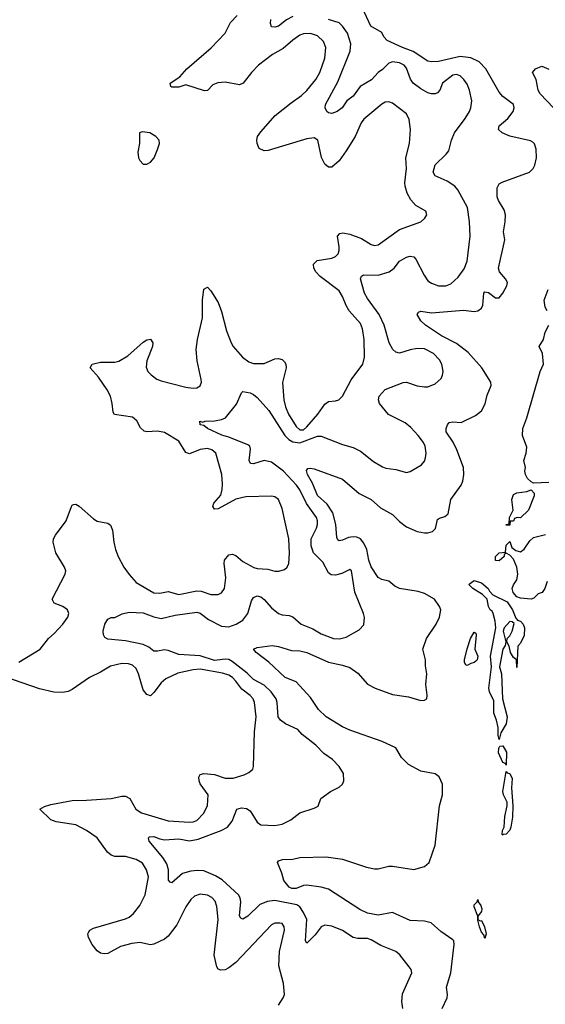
# Model space of a CAD drawing. Header units: inches. Extents: x 2143765 to 2212928, y 878963 to 1017374.
# Tile 167 of 256: x 2171475 to 2174429, y 951534 to 957066. Entities that reach past the tile are written whole.
import ezdxf

# ---------------------------------------------------------------- set-up
doc = ezdxf.new("R2010")
doc.units = ezdxf.units.IN
doc.header["$MEASUREMENT"] = 0
doc.layers.add('C1975', color=7, linetype='Continuous')

msp = doc.modelspace()

# ---------------------------------------------------------------- linework, layer by layer
at = {"layer": 'C1975', "color": 5}
for points, elevation in [([(2173849, 951510), (2173878.7, 951570), (2173880.6, 951590), (2173874.6, 951630), (2173899, 951710), (2173918, 951870), (2173915.4, 951890), (2173910, 951896.9), (2173842.3, 951942.3), (2173788.3, 951991.7), (2173750, 952001.3), (2173670, 952004.4), (2173570, 952049), (2173490, 952034.3), (2173430, 952045.6), (2173386.9, 952066.9), (2173210, 952180.3), (2173170, 952192.4), (2173090, 952203.9), (2173070, 952201.5), (2173030, 952184), (2173004.1, 952184.1), (2172990, 952192), (2172960.5, 952230), (2172949.5, 952270), (2172923.7, 952330), (2172930, 952341), (2172952.1, 952347.9), (2173010, 952350.3), (2173050, 952358.5), (2173197.7, 952362.3), (2173290.5, 952350), (2173424.6, 952304.6), (2173470, 952294.8), (2173490, 952295), (2173549.9, 952310.1), (2173570, 952310.1), (2173690, 952291.4), (2173750, 952308.7), (2173776.2, 952330), (2173811, 952429), (2173834.5, 952650), (2173851.9, 952710), (2173852.3, 952770), (2173832.2, 952812.2), (2173810, 952829.6), (2173730, 952843.2), (2173661.4, 952881.4), (2173621.1, 952921.1), (2173590, 952974.5), (2173512, 953010), (2173330, 953074), (2173290, 953093.2), (2173197.3, 953150), (2173154, 953190), (2173110, 953257.6), (2173030, 953345.1), (2172968, 953370), (2172876, 953456), (2172804, 953510), (2172789, 953530), (2172810, 953538), (2172894, 953550), (2172930, 953545.2), (2173002.7, 953522.7), (2173050, 953519.7), (2173088.9, 953511.1), (2173210, 953456.4), (2173290, 953440.3), (2173330, 953425.8), (2173375.1, 953395.1), (2173430, 953332.4), (2173473.7, 953310), (2173570, 953274.8), (2173660.9, 953260.9), (2173730, 953240.2), (2173750, 953242.6), (2173763.7, 953250), (2173766, 953270), (2173758, 953330), (2173764, 953390), (2173756.2, 953436.2), (2173756.8, 953470), (2173741.5, 953530), (2173762.5, 953590), (2173816.8, 953670), (2173835.6, 953710), (2173842.4, 953750), (2173835.1, 953770), (2173806, 953810), (2173750, 953842.8), (2173714.2, 953854.2), (2173610, 953869.9), (2173583.9, 953883.9), (2173550, 953910.7), (2173510, 953921.4), (2173490, 953931.7), (2173450, 953992.2), (2173437.4, 954030), (2173426.8, 954090), (2173410, 954125.3), (2173390, 954148.4), (2173370, 954157.9), (2173350, 954160.4), (2173323.6, 954156.4), (2173290, 954141.6), (2173270, 954138.5), (2173263.4, 954143.4), (2173257, 954157), (2173252.6, 954230), (2173234.5, 954294.5), (2173203.6, 954343.6), (2173150, 954393), (2173121.3, 954461.3), (2173093.5, 954510), (2173086.6, 954533.4), (2173095.6, 954544.4), (2173110, 954547), (2173130, 954543.1), (2173290, 954484.9), (2173383.8, 954403.8), (2173450.1, 954370.1), (2173503.7, 954323.7), (2173570, 954285.6), (2173610, 954246.7), (2173650, 954217.4), (2173710, 954190.2), (2173750, 954182.5), (2173770, 954182.7), (2173796.2, 954190), (2173812.8, 954207.2), (2173823, 954257), (2173834.2, 954265.8), (2173865.6, 954274.4), (2173883, 954290), (2173899.2, 954370), (2173956.5, 954450), (2173966.3, 954473.6), (2173971.3, 954511.3), (2173968.9, 954550), (2173932.7, 954650), (2173911.9, 954691.9), (2173872, 954750), (2173872, 954770), (2173879.5, 954790), (2173890, 954802), (2173910, 954806.4), (2173956.3, 954803.7), (2174036.9, 954843.1), (2174070, 954868.8), (2174091.4, 954908.6), (2174103.6, 954956.4), (2174124.8, 955010), (2174123.5, 955030), (2174073.6, 955110), (2173996.1, 955196.1), (2173930, 955247.5), (2173846.2, 955290), (2173756.9, 955350), (2173730, 955374), (2173709.7, 955410.3), (2173717, 955423), (2173730, 955428.2), (2173790, 955418.5), (2173970, 955434.2), (2174030, 955425.7), (2174049.9, 955430.1), (2174070, 955444.7), (2174078.1, 955461.9), (2174084.4, 955530), (2174090, 955537.3), (2174110, 955533), (2174150, 955503.8), (2174170, 955504.2), (2174190.7, 955530), (2174213.3, 955570), (2174216.3, 955590), (2174205.6, 955610), (2174171.2, 955650), (2174167.3, 955670), (2174201.4, 955830), (2174194.9, 955874.9), (2174204.4, 955930), (2174205.3, 955970), (2174198.6, 955998.6), (2174166.6, 956050), (2174159.8, 956070), (2174158.3, 956121.7), (2174170, 956143), (2174187, 956153), (2174340.5, 956210), (2174360.9, 956230), (2174370, 956248.2), (2174379.2, 956290), (2174378.9, 956338.9), (2174368.5, 956368.5), (2174358.8, 956378.8), (2174346.3, 956386.3), (2174230, 956411.5), (2174187.6, 956430), (2174166.6, 956450), (2174169.7, 956470), (2174219.1, 956510), (2174248.5, 956550), (2174254.5, 956570), (2174251.2, 956590), (2174190, 956635.3), (2174170, 956658.7), (2174094.7, 956790), (2174057.5, 956830), (2174011.2, 956851.2), (2173950, 956858.7), (2173830, 956831.4), (2173790, 956829.2), (2173770, 956833.4), (2173687.7, 956887.7), (2173626.2, 956910), (2173541.2, 956950), (2173522.7, 956970), (2173510, 956993.2), (2173449.6, 957030), (2173402.7, 957130)], 340), ([(2171470, 953455.8), (2171589.9, 953530.1), (2171636.4, 953590), (2171670, 953618.3), (2171717.7, 953670), (2171746.6, 953710), (2171751.1, 953730), (2171744.2, 953750), (2171718, 953770), (2171670, 953788.6), (2171658, 953810), (2171731.8, 953950), (2171733.8, 953970), (2171727, 953990), (2171679.3, 954070), (2171662.6, 954130), (2171665.7, 954150), (2171676, 954170), (2171736.4, 954250), (2171766, 954330), (2171770, 954338), (2171778.3, 954341.7), (2171790, 954344.9), (2171810, 954333.7), (2171890, 954261.5), (2171910, 954249), (2171970, 954237), (2171986.5, 954226.5), (2171997.8, 954197.8), (2172005.2, 954130), (2172014.7, 954090), (2172029.5, 954049.5), (2172061.2, 953990), (2172090, 953948.9), (2172130, 953903.6), (2172230, 953846.4), (2172263.9, 953843.9), (2172310, 953853.2), (2172370, 953837), (2172470, 953856.6), (2172494.7, 953854.7), (2172550, 953835.9), (2172590, 953836.5), (2172610, 953845.2), (2172626, 953870), (2172634.8, 953930), (2172623.7, 954010), (2172626.3, 954030), (2172650, 954058.5), (2172670, 954062.4), (2172690, 954055.2), (2172730, 954022), (2172791.1, 953988.9), (2172810, 953982.6), (2172870, 953979.2), (2172910, 953968.1), (2172931.9, 953968.1), (2172963.5, 953976.5), (2172978.4, 953990), (2172988.5, 954011.5), (2172991.5, 954068.5), (2172987.7, 954150), (2172950, 954319), (2172929, 954370), (2172910, 954385.2), (2172890, 954389), (2172745.7, 954385.7), (2172690, 954371.9), (2172590, 954317.7), (2172570, 954316.2), (2172561.1, 954330), (2172566.6, 954350), (2172604.9, 954395.1), (2172613.7, 954426.3), (2172616, 954456), (2172611, 954511), (2172577.4, 954630), (2172554.5, 954650), (2172530, 954657.5), (2172490, 954651), (2172430, 954626.5), (2172418.4, 954630), (2172410, 954634), (2172370, 954698.7), (2172290, 954746.4), (2172250, 954754.9), (2172190, 954749.8), (2172174.1, 954754.1), (2172153.5, 954773.5), (2172132.9, 954812.9), (2172110, 954832.4), (2172008, 954848), (2172000.6, 954860.6), (2171995.5, 954910), (2171984.8, 954950), (2171966.2, 954986.2), (2171917.4, 955057.4), (2171872, 955110), (2171882.7, 955130), (2171930, 955142.7), (2172010, 955142), (2172033.4, 955146.6), (2172082.3, 955177.7), (2172170, 955254.6), (2172190, 955267.2), (2172210.3, 955270.3), (2172223.7, 955250), (2172221.8, 955230), (2172190.1, 955150), (2172185.4, 955114.6), (2172195.4, 955090), (2172214, 955070), (2172247, 955047), (2172270, 955037.9), (2172410, 955002), (2172450, 954996.2), (2172470, 954998.5), (2172490, 955008.9), (2172497.2, 955030), (2172495.8, 955044.2), (2172473.2, 955150), (2172467.4, 955212.6), (2172474.4, 955270), (2172502, 955390), (2172502, 955490), (2172510, 955552), (2172530, 955562.8), (2172550, 955542), (2172590, 955477.1), (2172610, 955427.3), (2172638, 955318), (2172663.5, 955250), (2172674.4, 955230), (2172727.3, 955170), (2172763.8, 955143.8), (2172790, 955135.1), (2172850, 955135.1), (2172910, 955160.5), (2172930, 955162.6), (2172950, 955156.6), (2172963.9, 955143.9), (2172972, 955130), (2172973.1, 955110), (2172953.3, 955026.7), (2172960.2, 954930), (2172969.4, 954890), (2172986.1, 954850), (2173030, 954781.2), (2173050, 954762.3), (2173070, 954760.9), (2173090, 954777.6), (2173151, 954850), (2173190, 954905.6), (2173210, 954920.2), (2173250, 954923.7), (2173269.7, 954930.3), (2173290, 954950.4), (2173338, 955042), (2173404.8, 955130), (2173413.8, 955170), (2173411.9, 955270), (2173401.9, 955330), (2173390, 955359.8), (2173327.6, 955430), (2173310, 955460.4), (2173290.5, 955510), (2173270, 955542.3), (2173163.7, 955623.7), (2173139.1, 955650), (2173128, 955670), (2173127, 955693), (2173147.5, 955712.5), (2173230, 955726.9), (2173250, 955736), (2173265.3, 955750), (2173271.8, 955770), (2173271.2, 955790), (2173261, 955850), (2173275.1, 955864.9), (2173290.9, 955869.1), (2173330, 955861.6), (2173395.8, 955835.8), (2173450, 955802.3), (2173470, 955797.8), (2173490, 955801.2), (2173610, 955886.4), (2173729.3, 955930), (2173752.3, 955950), (2173763.7, 955970), (2173758, 955990), (2173702.2, 956022.2), (2173673, 956053), (2173652.2, 956092.2), (2173641.9, 956130), (2173639.9, 956150), (2173649.1, 956230), (2173646.3, 956290), (2173665.3, 956370), (2173671.9, 956450), (2173665.2, 956505.2), (2173650, 956536.2), (2173570, 956596.9), (2173550, 956605.4), (2173530, 956602.6), (2173510, 956591.1), (2173410, 956507.6), (2173394, 956486), (2173360.8, 956410), (2173310.7, 956329.3), (2173270, 956273.3), (2173230, 956238.2), (2173210, 956238), (2173190, 956254), (2173172.2, 956292.2), (2173151.6, 956390), (2173130, 956402.5), (2173090, 956396.3), (2172871.8, 956331.8), (2172848.7, 956328.7), (2172821.6, 956341.6), (2172809.8, 956369.8), (2172807.9, 956390), (2172811.6, 956410), (2172830, 956436.9), (2172912, 956528), (2173000.7, 956599.3), (2173059.8, 956640.2), (2173090, 956668.4), (2173139.4, 956730), (2173161.8, 956770), (2173189.8, 956850), (2173196.2, 956910), (2173183.7, 956943.7), (2173150, 956975.8), (2173109, 956989), (2173070, 956986.9), (2173050, 956979.1), (2173010, 956951.7), (2172955.6, 956904.4), (2172895.6, 956870), (2172818, 956810), (2172778.9, 956770), (2172731.9, 956710), (2172710, 956700.5), (2172630, 956715.3), (2172588.9, 956711.1), (2172560.3, 956699.7), (2172530, 956667.8), (2172514, 956666), (2172410, 956699.8), (2172370, 956686.6), (2172330, 956687.8), (2172324.5, 956690), (2172320.7, 956710), (2172375.4, 956744.6), (2172415.1, 956790), (2172552.1, 956907.9), (2172629.8, 956990), (2172660.3, 957050), (2172697.4, 957090)], 380), ([(2173628.3, 951510), (2173623.5, 951550), (2173627.2, 951592.8), (2173678.9, 951710), (2173675.6, 951730), (2173664.8, 951744.8), (2173611.2, 951811.2), (2173589.6, 951830), (2173504.8, 951864.8), (2173450, 951896.8), (2173430, 951903.9), (2173376.7, 951903.3), (2173349.1, 951909.1), (2173290, 951948.3), (2173230, 951972.1), (2173190, 951978.5), (2173170, 951969.8), (2173136.5, 951923.5), (2173090, 951877.7), (2173080.8, 951890), (2173088.8, 952010), (2173070.7, 952050.7), (2173050, 952081.2), (2173033.7, 952093.7), (2172910, 952116.7), (2172868.2, 952111.8), (2172824.7, 952095.3), (2172757.8, 952030), (2172730, 952012.3), (2172718.5, 952018.5), (2172710.9, 952030.9), (2172717.6, 952110), (2172714.8, 952130), (2172706.7, 952146.7), (2172612.7, 952232.7), (2172576.3, 952256.3), (2172510, 952283.4), (2172473.9, 952286.1), (2172437.9, 952282.1), (2172390.8, 952269.2), (2172330, 952216), (2172320.7, 952220.7), (2172312.1, 952232.1), (2172312, 952290), (2172303.2, 952323.2), (2172279.7, 952359.7), (2172203.1, 952450), (2172199.5, 952470), (2172205.2, 952474.8), (2172230, 952476.9), (2172263.2, 952463.2), (2172290, 952458.1), (2172370, 952463.4), (2172430, 952451.8), (2172478.8, 952461.2), (2172607.1, 952510), (2172642.4, 952530), (2172670, 952562.6), (2172695.4, 952630), (2172722.4, 952637.6), (2172750, 952634.8), (2172770, 952621.8), (2172810, 952557.3), (2172830, 952542.8), (2172910, 952538.3), (2172950, 952545.3), (2172999.3, 952570), (2173049.2, 952610), (2173130, 952636.3), (2173152, 952648), (2173168.7, 952690), (2173222, 952730), (2173270, 952754), (2173289.6, 952770.4), (2173297, 952790), (2173294.7, 952830), (2173271.5, 952870), (2173234, 952910), (2173184, 952944), (2173139.8, 952990), (2173063.6, 953050), (2173038.3, 953078.3), (2172970, 953109.2), (2172940.7, 953130), (2172927.2, 953150), (2172922.3, 953230), (2172917, 953250), (2172888.7, 953290), (2172850, 953326.4), (2172790, 953358.4), (2172753.9, 953393.9), (2172670, 953460.9), (2172650, 953471.2), (2172630, 953473.1), (2172570, 953464.8), (2172490, 953492.8), (2172370, 953499.9), (2172310, 953522.4), (2172290, 953525.4), (2172250, 953518), (2172230, 953518.9), (2172201.3, 953541.3), (2172170, 953555.5), (2172070, 953576.8), (2171970, 953585.1), (2171954.5, 953594.5), (2171947, 953610), (2171945.1, 953630), (2171954.5, 953670), (2171970, 953698.8), (2171990, 953706.8), (2172010, 953707.3), (2172051.9, 953728.1), (2172090, 953737.6), (2172170, 953732.6), (2172230, 953710.2), (2172270, 953701.8), (2172350, 953721.3), (2172470, 953737.6), (2172490, 953730.8), (2172536, 953696), (2172610, 953659.4), (2172650, 953655.3), (2172691.5, 953670), (2172730, 953692.6), (2172757.7, 953730), (2172778.2, 953801.8), (2172790, 953819.1), (2172810, 953828.4), (2172830, 953822.6), (2172850, 953807.9), (2172890, 953761.2), (2172930, 953730.2), (2172950, 953721.6), (2172990, 953717.8), (2173010, 953711.3), (2173057.6, 953670), (2173123.2, 953643.3), (2173170, 953615.9), (2173238.8, 953590), (2173272.1, 953587.9), (2173310, 953596.5), (2173382.6, 953637.4), (2173410, 953666.8), (2173413, 953707), (2173408.4, 953730), (2173359.4, 953850), (2173339.3, 953970), (2173330, 953977), (2173285.9, 953954.1), (2173250, 953946), (2173226.7, 953946.7), (2173210, 953958.9), (2173178.7, 954018.7), (2173126.6, 954070), (2173114.3, 954110), (2173113.5, 954150), (2173143.7, 954210), (2173149.8, 954230), (2173149.9, 954250), (2173143.9, 954270), (2173087.4, 954347.4), (2173050, 954423.9), (2173030.4, 954450), (2172957.4, 954530), (2172890, 954579.1), (2172850, 954589.8), (2172790, 954569.8), (2172772.6, 954572.6), (2172765.7, 954590), (2172773.3, 954653.3), (2172769, 954669), (2172757.9, 954677.9), (2172650, 954720.5), (2172611.3, 954731.3), (2172531.8, 954770), (2172510, 954785.1), (2172489.2, 954790), (2172488, 954810), (2172504.7, 954804.7), (2172518, 954810), (2172570, 954812.8), (2172610, 954820.2), (2172631.6, 954830), (2172694.5, 954905.5), (2172722.7, 954970), (2172730, 954977.3), (2172770, 954970.4), (2172790, 954960.4), (2172810, 954943.1), (2172875, 954870), (2172964.7, 954730), (2172987.6, 954707.6), (2173010, 954694.4), (2173050, 954688.2), (2173150, 954726.8), (2173170, 954726.6), (2173290, 954679.7), (2173350, 954661.7), (2173390, 954640.9), (2173463.2, 954583.2), (2173513.7, 954553.7), (2173533.4, 954546.6), (2173590, 954539.6), (2173650, 954522.8), (2173670, 954526.9), (2173734.5, 954565.5), (2173750, 954586), (2173755.8, 954604.2), (2173759.3, 954630), (2173753.5, 954670), (2173744.1, 954690), (2173714.4, 954730), (2173674, 954774), (2173641.3, 954801.3), (2173548.4, 954848.4), (2173498.3, 954910), (2173491.1, 954930), (2173495.8, 954950), (2173530, 954988.4), (2173630, 955027.9), (2173650, 955029.1), (2173710, 955008.3), (2173750, 955003.5), (2173770, 955003.9), (2173810, 955020.2), (2173843.5, 955050), (2173851.8, 955068.2), (2173855.3, 955090), (2173848.8, 955130), (2173835, 955155), (2173800.9, 955190), (2173750, 955216), (2173710, 955219.4), (2173670, 955211.6), (2173610, 955192), (2173590, 955198), (2173572.2, 955212.2), (2173552.5, 955250), (2173523.2, 955350), (2173495.6, 955410), (2173430, 955500.4), (2173413.6, 955530), (2173391.6, 955610), (2173395.9, 955624.1), (2173407.1, 955632.9), (2173490, 955630.1), (2173551.4, 955648.6), (2173580.3, 955670), (2173610, 955710.2), (2173650, 955732.2), (2173670, 955736.5), (2173690, 955733.7), (2173701.3, 955721.3), (2173748.4, 955630), (2173770, 955599.6), (2173790, 955585.2), (2173830, 955570.2), (2173870, 955570.2), (2173898.1, 955581.9), (2173939.9, 955620.1), (2173973.6, 955666.4), (2173989.8, 955710), (2174007.7, 955850), (2174003.9, 955930), (2173991.5, 956011.5), (2173937.4, 956110), (2173920.3, 956130), (2173878.8, 956158.8), (2173810, 956188.3), (2173799.1, 956210), (2173810, 956250.3), (2173872.8, 956310), (2173886.6, 956330), (2173901.3, 956390), (2173918.5, 956430), (2173979.8, 956510), (2174003.1, 956550), (2174011, 956570), (2174016.4, 956610), (2174003.1, 956670), (2173990, 956704.5), (2173972.1, 956730), (2173950.5, 956750.5), (2173930, 956757.3), (2173910, 956753.8), (2173851.6, 956710), (2173836.2, 956670), (2173824.4, 956655.6), (2173810, 956649.1), (2173790, 956649.2), (2173770, 956655.4), (2173730, 956677.9), (2173687.3, 956710), (2173672.2, 956732.2), (2173650, 956794), (2173636.8, 956810), (2173610, 956822.8), (2173570, 956828.7), (2173550, 956821.6), (2173514, 956786), (2173490, 956769.9), (2173451.7, 956728.3), (2173388.5, 956691.5), (2173350, 956636.8), (2173314.7, 956610), (2173288.4, 956570), (2173259.1, 956550), (2173230, 956539.1), (2173210, 956543.1), (2173201.3, 956550), (2173191.5, 956570), (2173194.7, 956590), (2173263.1, 956716.9), (2173332.7, 956890), (2173336.2, 956930), (2173317.5, 956990), (2173290.4, 957030), (2173270, 957047.5), (2173210, 957067.7)], 360), ([(2173010, 957084.2), (2172974.5, 957065.5), (2172930, 957029.7), (2172910, 957023.6), (2172890, 957026.6), (2172884.4, 957044.4), (2172886.3, 957066.3)], 360), ([(2174476.2, 956570), (2174399.7, 956650), (2174389.7, 956670), (2174378, 956730), (2174357.2, 956770), (2174374, 956790), (2174410, 956804), (2174450, 956787.3)], 320), ([(2174439, 955430), (2174429.2, 955450), (2174423.7, 955490), (2174445.1, 955550)], 320), ([(2174450, 954465.1), (2174362.7, 954462.7), (2174349.1, 954469.1), (2174330, 954488), (2174319, 954510), (2174315.3, 954530), (2174317.2, 954550), (2174309.3, 954590), (2174321.2, 954630), (2174324.7, 954664.7), (2174301.2, 954730), (2174302.7, 954770), (2174326, 954830), (2174400.9, 955090), (2174419, 955130), (2174414.5, 955190), (2174395.3, 955230), (2174419, 955270), (2174429, 955310), (2174448.7, 955350)], 320), ([(2174439.3, 953910), (2174426.8, 953870), (2174412.1, 953847.9), (2174390, 953840.9), (2174364.2, 953815.8), (2174350.3, 953809.7), (2174290, 953815), (2174270, 953823.7), (2174248.1, 953848.1), (2174243.4, 953870), (2174250.6, 953890), (2174270, 953918.9), (2174275.3, 953950), (2174270, 953989.2), (2174250, 954035.3), (2174230, 954058), (2174210, 954068), (2174198, 954062), (2174198, 954050), (2174170, 954026), (2174150, 954028), (2174149.2, 954050), (2174170, 954070.8), (2174206, 954074), (2174210, 954114), (2174230, 954134), (2174241.4, 954101.4), (2174263.8, 954083.8), (2174290, 954076.4), (2174310, 954090.3), (2174342.4, 954137.6), (2174363.8, 954156.2), (2174430, 954173.3)], 320), ([(2172929.5, 951530), (2172956, 951570), (2172963.7, 951590), (2172957.6, 951650), (2172932.1, 951750), (2172936, 951830), (2172962.8, 951950), (2172961.7, 951970), (2172950, 951987.6), (2172938, 951990), (2172910, 951990.7), (2172890, 951981.1), (2172690, 951768.9), (2172650, 951738), (2172630, 951727.8), (2172604.9, 951724.9), (2172590.9, 951730.9), (2172583.7, 951743.7), (2172567.5, 951810), (2172590.5, 952010), (2172584, 952084), (2172573.4, 952113.4), (2172554.5, 952134.5), (2172530, 952148), (2172490, 952153.2), (2172457.6, 952142.4), (2172436.7, 952123.3), (2172410, 952081), (2172359.1, 951980.9), (2172310, 951917.5), (2172290, 951900.9), (2172230, 951871.2), (2172210, 951868.2), (2172150, 951880.4), (2172105.2, 951874.8), (2172041.6, 951858.4), (2171970, 951819.7), (2171950, 951816.9), (2171930, 951821.3), (2171910, 951833.6), (2171883, 951870), (2171862.9, 951910), (2171858.4, 951930), (2171862.3, 951937.7), (2171869.5, 951950), (2171890, 951962), (2172070, 952014.5), (2172090, 952023.2), (2172115.4, 952044.6), (2172149.9, 952090), (2172179.9, 952150), (2172198.4, 952250), (2172188.7, 952290), (2172166.3, 952326.3), (2172130, 952347.2), (2172070, 952363.9), (2172010, 952364), (2171990, 952371.6), (2171969.5, 952389.5), (2171910, 952469.8), (2171850, 952510.6), (2171790, 952541.6), (2171680, 952560), (2171650, 952569.7), (2171589.4, 952630), (2171614.7, 952645.3), (2171650, 952657.2), (2171770, 952679.1), (2171850, 952680.1), (2171990, 952691.2), (2172050, 952703.5), (2172070, 952702.6), (2172093.6, 952690), (2172128.9, 952630), (2172159.1, 952610), (2172310, 952564.1), (2172430, 952557.4), (2172450, 952559.3), (2172470, 952567.6), (2172510, 952607.2), (2172531.1, 952651.1), (2172535.4, 952710), (2172490, 952771.8), (2172483.4, 952790), (2172482.8, 952810), (2172490, 952824.4), (2172510, 952831.4), (2172570, 952825.2), (2172630, 952805.5), (2172675.9, 952804.1), (2172737.3, 952822.7), (2172764.1, 952835.9), (2172784.8, 952855.2), (2172789.8, 952870.2), (2172795, 953065), (2172804.5, 953150), (2172795.2, 953230), (2172787, 953250), (2172770, 953269.8), (2172724, 953304), (2172689.8, 953350), (2172670.7, 953370), (2172650, 953383), (2172614.3, 953394.3), (2172490, 953417.3), (2172450, 953413.7), (2172364.6, 953395.4), (2172296.6, 953363.4), (2172270, 953340.7), (2172230, 953285.3), (2172210, 953267.1), (2172190, 953274.3), (2172170, 953300.7), (2172143.9, 953390), (2172130, 953421.4), (2172110, 953439.9), (2172087.6, 953447.6), (2172050, 953448.7), (2171985.9, 953434.1), (2171930, 953400.2), (2171868.3, 953370), (2171770, 953303.1), (2171748.5, 953291.5), (2171715, 953285), (2171667.8, 953287.8), (2171585.8, 953305.8), (2171340.9, 953390)], 380)]:
    msp.add_lwpolyline(points, dxfattribs=dict(at, elevation=elevation))
for points, elevation in [([(2172164.1, 956435.9), (2172148.8, 956430), (2172148.8, 956370), (2172139, 956321), (2172143.1, 956290), (2172150, 956274.8), (2172170, 956254), (2172190, 956253.4), (2172210, 956264.9), (2172230.9, 956289.1), (2172250, 956336), (2172261.6, 956370), (2172259.7, 956390), (2172240.7, 956410), (2172206.6, 956430)], 420), ([(2174290, 954267.6), (2174270.7, 954269.3), (2174256.9, 954263.1), (2174250, 954249), (2174232, 954248), (2174230, 954226), (2174210, 954226), (2174209.6, 954230), (2174226, 954234), (2174229, 954270), (2174249.2, 954310), (2174242, 954370), (2174250, 954398), (2174270, 954406.8), (2174325.6, 954414.4), (2174350, 954424.7), (2174366.4, 954406.4), (2174367.3, 954390), (2174334.6, 954310)], 320), ([(2174270, 953426), (2174268, 953470), (2174250, 953482), (2174233.2, 953510), (2174226.6, 953546.6), (2174214, 953570), (2174216, 953590), (2174230, 953604), (2174242.6, 953630), (2174254.2, 953674.2), (2174243.7, 953683.7), (2174230, 953685.6), (2174198.3, 953650), (2174192.7, 953630), (2174208, 953570), (2174203, 953550), (2174190, 953528.7), (2174172.7, 953430), (2174183.1, 953390), (2174188.5, 953250), (2174214.9, 953150), (2174209.1, 953110), (2174180.3, 953059.7), (2174170, 953021.2), (2174164.2, 953044.2), (2174164.1, 953090), (2174155.3, 953130), (2174139.3, 953170), (2174139.6, 953239.6), (2174115.1, 953290), (2174112.5, 953310), (2174126.8, 953430), (2174122.2, 953490), (2174151.3, 953648.7), (2174147.1, 953687.1), (2174136.3, 953730), (2174130, 953742.7), (2174119, 953750), (2174109.4, 953769.4), (2174102, 953810), (2174076.6, 953836.6), (2174022, 953870), (2174002, 953890), (2174003.1, 953896.9), (2174030, 953914.8), (2174070, 953902), (2174107.7, 953870), (2174114.9, 953854.9), (2174135.1, 953835.1), (2174215.2, 953795.2), (2174245, 953750), (2174263.1, 953703.1), (2174273, 953693), (2174290, 953687), (2174304.6, 953670), (2174312, 953650), (2174310, 953605.2), (2174290, 953562.7), (2174274.6, 953545.4)], 320), ([(2173990, 953438), (2173982, 953442), (2173975.3, 953455.3), (2173976, 953470), (2173990, 953532), (2174009.4, 953590), (2174030, 953624.7), (2174038.8, 953618.8), (2174041, 953610), (2174033.4, 953530), (2174050.6, 953490), (2174046, 953470), (2174038.5, 953461.5), (2174030, 953454), (2174010, 953448.7)], 320), ([(2174210, 952878), (2174206.3, 952886.3), (2174190, 952892.3), (2174167.1, 952947.1), (2174167.6, 952972.4), (2174174.8, 952985.2), (2174190, 952985.7), (2174211.4, 952951.4)], 320), ([(2174190, 952484), (2174187.7, 952487.7), (2174188.8, 952510), (2174198.3, 952530), (2174201.8, 952590), (2174215.1, 952650), (2174214.5, 952670), (2174195.1, 952710), (2174190.9, 952730), (2174210, 952842), (2174215.3, 952835.3), (2174230, 952830.8), (2174242.4, 952802.4), (2174238.9, 952750), (2174246.4, 952650), (2174245.5, 952585.5), (2174236.2, 952530), (2174230, 952512.3), (2174210, 952489.8), (2174192.2, 952487.8)], 320), ([(2174062.8, 952002.8), (2174070, 952004.9), (2174088.2, 951970), (2174097.6, 951930), (2174090, 951904), (2174083.8, 951923.8), (2174070, 951939.3), (2174059.1, 951970), (2174050, 952006), (2174049.7, 952030), (2174030, 952082), (2174030, 952093.4), (2174046.6, 952110), (2174050, 952122), (2174052.4, 952110), (2174068, 952090), (2174073.1, 952070), (2174070, 952055.3), (2174050.8, 952030), (2174051.1, 952011.1)], 320)]:
    msp.add_lwpolyline(points, close=True, dxfattribs=dict(at, elevation=elevation))

doc.saveas('drawing.dxf')
